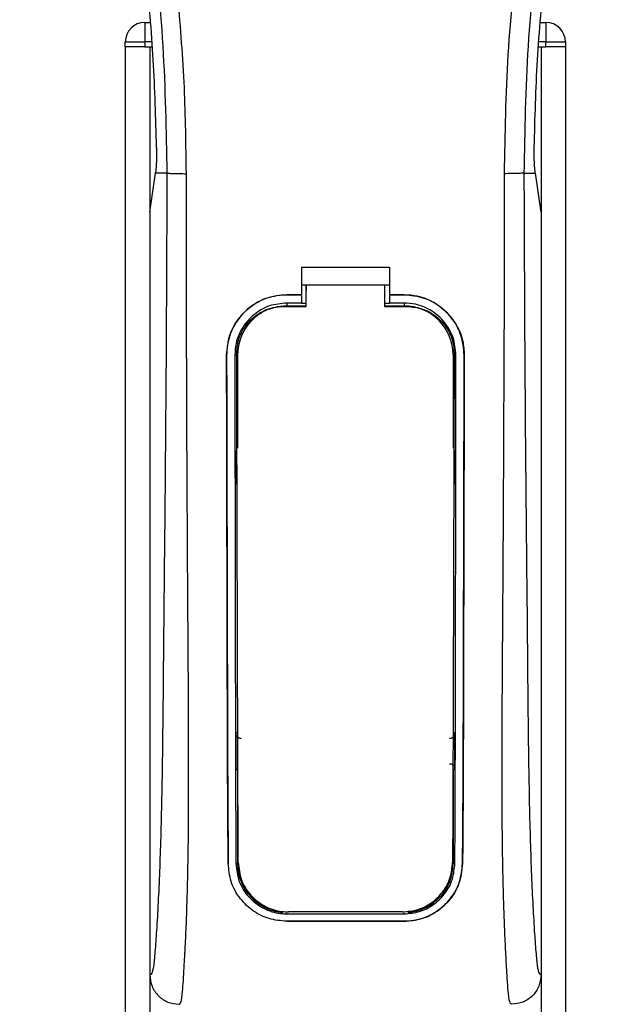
# Model space of a CAD drawing. Header units: millimetres. Extents: x 0 to 420, y 0 to 297.
# Tile 34 of 67: x 187.64 to 193.02, y 233.95 to 242.95. Entities that reach past the tile are written whole.
import ezdxf

# ---------------------------------------------------------------- set-up
doc = ezdxf.new("R2010")
doc.units = ezdxf.units.MM

msp = doc.modelspace()

# ---------------------------------------------------------------- linework, layer by layer
at = {"color": 7, "linetype": 'Continuous', "lineweight": 25}
for p, q in [((188.78359, 242.92609), (188.78359, 242.74723)), ((188.78359, 242.92609), (188.83109, 242.92609)), ((192.40269, 242.92609), (192.45019, 242.92609)), ((192.45019, 242.92609), (192.45019, 242.74723)), ((188.60474, 242.74723), (188.78359, 242.74723)), ((188.60474, 242.70252), (188.60474, 242.74723)), ((188.78359, 242.74723), (188.78359, 242.70252)), ((188.84641, 242.74723), (188.78359, 242.74723)), ((192.45019, 242.74723), (192.38738, 242.74723)), ((192.45019, 242.70252), (192.45019, 242.74723)), ((192.45019, 242.74723), (192.62905, 242.74723)), ((192.62905, 242.74723), (192.62905, 242.70252)), ((188.60474, 242.70252), (188.60474, 192.62217)), ((188.78359, 242.70252), (188.60474, 242.70252)), ((188.78359, 242.70252), (188.85024, 242.70252)), ((188.82831, 242.70252), (188.82831, 192.62217)), ((188.82831, 242.70252), (188.85024, 242.70252)), ((192.38355, 242.70252), (192.40548, 242.70252)), ((192.38355, 242.70252), (192.45019, 242.70252)), ((192.40548, 242.70252), (192.40548, 192.62217)), ((192.62905, 242.70252), (192.45019, 242.70252)), ((192.62905, 242.70252), (192.62905, 192.62217)), ((188.82831, 241.19116), (188.88034, 241.54888)), ((188.88034, 241.54888), (188.88097, 241.55321)), ((188.98461, 241.54888), (188.88034, 241.54888)), ((192.24917, 241.54888), (192.35344, 241.54888)), ((192.35344, 241.54888), (192.35281, 241.55321)), ((192.40548, 241.19116), (192.35344, 241.54888)), ((188.82831, 241.19116), (188.82831, 234.21569)), ((192.40548, 241.19116), (192.40548, 234.21569)), ((190.21446, 240.68722), (191.01932, 240.68722)), ((190.21446, 240.68722), (190.21446, 240.43596)), ((191.01932, 240.68722), (191.01932, 240.43596)), ((190.21446, 240.52539), (190.25921, 240.52539)), ((190.25921, 240.52612), (190.97464, 240.5261)), ((190.25921, 240.52612), (190.25921, 240.4792)), ((190.97464, 240.52539), (191.01932, 240.52539)), ((190.08032, 240.43596), (190.21446, 240.43596)), ((190.08032, 240.43557), (190.08032, 240.43596)), ((190.21446, 240.43557), (190.08032, 240.43557)), ((190.21446, 240.42873), (190.21446, 240.36035)), ((191.01932, 240.43596), (191.15347, 240.43596)), ((191.15347, 240.43557), (191.01932, 240.43557)), ((191.01932, 240.42873), (191.01932, 240.36035)), ((191.15347, 240.43557), (191.15347, 240.43596)), ((190.21446, 240.36035), (190.08032, 240.36035)), ((190.08032, 240.36035), (190.08032, 240.3342)), ((190.08032, 240.3342), (190.25921, 240.3342)), ((190.25921, 240.35652), (190.21446, 240.35652)), ((191.01932, 240.35652), (190.97464, 240.35652)), ((190.97464, 240.3342), (191.15347, 240.3342)), ((191.15347, 240.36035), (191.01932, 240.36035)), ((191.15347, 240.36035), (191.15347, 240.3342)), ((189.53097, 239.88542), (189.53058, 239.88542)), ((189.60593, 239.8855), (189.63161, 239.8855)), ((189.63161, 239.8855), (189.63161, 239.03435)), ((191.60217, 239.8855), (191.60217, 239.03435)), ((191.62785, 239.8855), (191.60217, 239.8855)), ((191.70281, 239.88542), (191.7032, 239.88542)), ((189.63161, 236.08633), (189.63161, 235.23518)), ((191.60217, 236.08633), (191.60217, 235.23518)), ((189.54598, 235.23474), (189.54556, 235.23473)), ((189.61596, 235.23518), (189.63161, 235.23518)), ((191.61782, 235.23518), (191.60217, 235.23518)), ((191.68781, 235.23474), (191.68822, 235.23473)), ((190.08032, 234.77457), (190.08032, 234.78085)), ((190.08032, 234.77457), (191.15347, 234.77457)), ((191.15347, 234.77457), (191.15347, 234.78085)), ((190.08032, 234.70675), (191.15347, 234.70675)), ((190.08032, 234.70675), (190.08032, 234.70629)), ((191.15347, 234.70629), (190.08032, 234.70629)), ((191.15347, 234.70675), (191.15347, 234.70629))]:
    msp.add_line(p, q, dxfattribs=at)
at = {"color": 7, "linetype": 'Continuous', "lineweight": 25, "flags": 128}
for points in [[(190.08032, 240.3342), (189.99278, 240.32558), (189.91242, 240.30161)], [(190.05353, 240.32938), (190.08036, 240.32937), (190.25921, 240.32936)], [(190.97464, 240.32934), (191.15343, 240.32936), (191.18026, 240.32936)]]:
    msp.add_lwpolyline(points, dxfattribs=at)
at = {"color": 7, "linetype": 'Continuous', "lineweight": 25}
for centre, radius, start, end in [((188.78359, 242.74723), 0.17886, 90, 180), ((192.45019, 242.74723), 0.17886, 0, 90), ((191.15347, 239.8855), 0.44871, 0, 90), ((190.08032, 239.8855), 0.44871, 113.878461, 180), ((190.08032, 235.23518), 0.44871, 180, 265.510795), ((191.15347, 235.23518), 0.44871, 274.489205, 0)]:
    msp.add_arc(centre, radius, start, end, dxfattribs=at)
for points, knots in [([(188.21527, 251.4829), (188.18855, 251.44396), (188.10763, 251.32602), (187.97428, 251.10061), (187.8353, 250.79795), (187.72859, 250.46749), (187.65501, 250.08174), (187.62986, 249.64285), (187.66175, 249.16149), (187.7491, 248.6038), (187.89751, 247.97516), (188.13334, 247.13562), (188.39682, 246.15166), (188.65068, 245.01515), (188.84181, 243.86724), (188.96375, 242.7102), (188.97766, 241.93591), (188.98461, 241.54888)], [0, 0, 0, 0, 0.0171315, 0.0518789, 0.0867888, 0.1216172, 0.1567305, 0.2033881, 0.2503481, 0.2972709, 0.3674165, 0.4376773, 0.5502447, 0.6628473, 0.7753466, 0.8877074, 1, 1, 1, 1]), ([(189.16279, 241.54295), (189.15935, 241.80532), (189.15232, 242.34155), (189.08957, 243.15664), (188.99088, 243.97905), (188.86876, 244.69338), (188.74335, 245.30166), (188.63201, 245.78725), (188.51028, 246.26967), (188.37598, 246.76828), (188.26041, 247.17858), (188.17517, 247.47567), (188.1321, 247.62692), (188.09162, 247.76954), (188.05653, 247.89382), (188.02203, 248.01826), (187.99134, 248.1346), (187.95969, 248.25847), (187.93059, 248.37757), (187.90396, 248.49183), (187.87983, 248.60125), (187.83976, 248.79511), (187.7928, 249.06584), (187.75273, 249.42331), (187.74183, 249.77225), (187.76355, 250.11977), (187.82399, 250.45946), (187.92166, 250.78836), (188.05398, 251.09614), (188.17008, 251.30452), (188.25073, 251.43492), (188.27971, 251.47949), (188.29373, 251.50104)], [0, 0, 0, 0, 0.0757702, 0.1548571, 0.2359051, 0.3148505, 0.3639911, 0.4151955, 0.4586591, 0.5076202, 0.5642678, 0.5817192, 0.5968623, 0.6096795, 0.624536, 0.6341631, 0.6469813, 0.6592987, 0.6711121, 0.6824202, 0.6932232, 0.7035232, 0.739704, 0.7727671, 0.8079075, 0.8413785, 0.8748477, 0.9102013, 0.9450667, 0.9801292, 0.9903909, 1, 1, 1, 1]), ([(192.07099, 241.54295), (192.07745, 241.90668), (192.09036, 242.63402), (192.20288, 243.71986), (192.35814, 244.67477), (192.5333, 245.50193), (192.66014, 246.02354), (192.74903, 246.36474), (192.7907, 246.52128), (192.8317, 246.67219), (192.87249, 246.81981), (192.91525, 246.97269), (192.9617, 247.13708), (193.01821, 247.33474), (193.07831, 247.54452), (193.14042, 247.7635), (193.20053, 247.9754), (193.26236, 248.20952), (193.32271, 248.45662), (193.39429, 248.78725), (193.46044, 249.18511), (193.49573, 249.65835), (193.47947, 250.02341), (193.4408, 250.28555), (193.40632, 250.45296), (193.36187, 250.62108), (193.30935, 250.78106), (193.24731, 250.9387), (193.17864, 251.08914), (193.10398, 251.23354), (193.02324, 251.37185), (192.9684, 251.45586), (192.9389, 251.50104)], [0, 0, 0, 0, 0.1050162, 0.2100001, 0.3148093, 0.3841756, 0.4540228, 0.4697491, 0.4859574, 0.5007826, 0.5148922, 0.5301685, 0.5466097, 0.5642069, 0.5895177, 0.6096146, 0.6299353, 0.6531323, 0.6795668, 0.7034488, 0.7509822, 0.7962784, 0.8412589, 0.8577085, 0.8747396, 0.8922462, 0.9101144, 0.9261934, 0.9450023, 0.962977, 0.9800887, 1, 1, 1, 1]), ([(193.0185, 251.48293), (193.04522, 251.44397), (193.12615, 251.32602), (193.25951, 251.10061), (193.39849, 250.79795), (193.5052, 250.46749), (193.57877, 250.08174), (193.60392, 249.64285), (193.57204, 249.16149), (193.48469, 248.6038), (193.33628, 247.97516), (193.10044, 247.13562), (192.83696, 246.15166), (192.5831, 245.01515), (192.39197, 243.86724), (192.27003, 242.7102), (192.25612, 241.93591), (192.24917, 241.54888)], [0, 0, 0, 0, 0.01713512, 0.05188236, 0.08679215, 0.12162042, 0.15673365, 0.20339108, 0.2503509, 0.29727352, 0.3674188, 0.43767936, 0.55024637, 0.66284852, 0.77534741, 0.88770778, 1, 1, 1, 1]), ([(188.89072, 241.78312), (188.88337, 242.0498), (188.86865, 242.58377), (188.79726, 243.38412), (188.69328, 244.18365), (188.59525, 244.71336), (188.54619, 244.97846)], [0, 0, 0, 0, 0.2486567, 0.4978798, 0.7487052, 1, 1, 1, 1]), ([(192.34306, 241.78312), (192.35041, 242.0498), (192.36514, 242.58377), (192.43652, 243.38412), (192.5405, 244.18365), (192.63853, 244.71336), (192.68759, 244.97846)], [0, 0, 0, 0, 0.2486567, 0.4978798, 0.7487052, 1, 1, 1, 1]), ([(188.89072, 241.78312), (188.89083, 241.75319), (188.89104, 241.69332), (188.88749, 241.61003), (188.88319, 241.57256), (188.88097, 241.55321)], [0, 0, 0, 0, 0.3260001, 0.6519821, 1, 1, 1, 1]), ([(192.35281, 241.55321), (192.35072, 241.57127), (192.34652, 241.60739), (192.34278, 241.68971), (192.34297, 241.75148), (192.34306, 241.78312)], [0, 0, 0, 0, 0.3277767, 0.6555996, 1, 1, 1, 1]), ([(188.98461, 241.54888), (188.98339, 241.19304), (188.98103, 240.50376), (188.97483, 239.47191), (188.9661, 238.45205), (188.95715, 237.62893), (188.95177, 237.0097), (188.94805, 236.59463), (188.94299, 236.18447), (188.93617, 235.79547), (188.92745, 235.44334), (188.91659, 235.13012), (188.90355, 234.84611), (188.88915, 234.60743), (188.87691, 234.43935), (188.86782, 234.33989), (188.86123, 234.28612), (188.85414, 234.2512), (188.8432, 234.21904), (188.8344, 234.21706), (188.82831, 234.21569)], [0, 0, 0, 0, 0.1345803, 0.2606891, 0.3908258, 0.5218164, 0.5741497, 0.6260119, 0.6794971, 0.7306436, 0.7758676, 0.8176431, 0.8578189, 0.896894, 0.9271554, 0.9404322, 0.9512566, 0.9620129, 0.9737095, 1, 1, 1, 1]), ([(188.98461, 241.54888), (188.98869, 241.54817), (188.99716, 241.5467), (189.03925, 241.54477), (189.0972, 241.54337), (189.14145, 241.54308), (189.16279, 241.54295)], [0, 0, 0, 0, 0.2412013, 0.5, 0.7587987, 1, 1, 1, 1]), ([(189.09752, 233.9474), (189.10322, 233.95082), (189.11518, 233.95799), (189.12672, 234.03898), (189.13583, 234.17005), (189.143, 234.2918), (189.14852, 234.38703), (189.15119, 234.43364), (189.15374, 234.48115), (189.15706, 234.55147), (189.16166, 234.65786), (189.16581, 234.76808), (189.16956, 234.88213), (189.17289, 235.00001), (189.17581, 235.1217), (189.17831, 235.24718), (189.18068, 235.39064), (189.18251, 235.56341), (189.18358, 235.77736), (189.18395, 236.02973), (189.18358, 236.32117), (189.18248, 236.65172), (189.18066, 237.02069), (189.17801, 237.42936), (189.17499, 237.86055), (189.17224, 238.30448), (189.16985, 238.75049), (189.16783, 239.20332), (189.16614, 239.65737), (189.16479, 240.09998), (189.16376, 240.51443), (189.16306, 240.87223), (189.1627, 241.16174), (189.16253, 241.37469), (189.16272, 241.49481), (189.16279, 241.54295)], [0, 0, 0, 0, 0.0298605, 0.062661, 0.0824207, 0.1065055, 0.1214363, 0.1269566, 0.1277359, 0.1429311, 0.1582172, 0.1736223, 0.1891751, 0.2049044, 0.2208385, 0.2370044, 0.2534273, 0.275546, 0.3020067, 0.3328988, 0.3683202, 0.4083393, 0.4529465, 0.5020123, 0.5563269, 0.6093284, 0.6630895, 0.718023, 0.7733257, 0.8273697, 0.8780517, 0.923096, 0.956626, 0.9826179, 1, 1, 1, 1]), ([(192.13627, 233.9474), (192.13019, 233.95105), (192.12095, 233.9566), (192.11153, 234.00615), (192.1044, 234.07313), (192.09701, 234.17966), (192.089, 234.31351), (192.08048, 234.46954), (192.07185, 234.65721), (192.06397, 234.88212), (192.05771, 235.12245), (192.05163, 235.46034), (192.04946, 235.74982), (192.04888, 235.97896), (192.04877, 236.05674), (192.04875, 236.13618), (192.04882, 236.21725), (192.04898, 236.29996), (192.04924, 236.39909), (192.04998, 236.54227), (192.05088, 236.68768), (192.05174, 236.82299), (192.05239, 236.9231), (192.05312, 237.0327), (192.05392, 237.15174), (192.05479, 237.28015), (192.05682, 237.57441), (192.0601, 238.06005), (192.06378, 238.73158), (192.06664, 239.43569), (192.06994, 240.12867), (192.07261, 240.8328), (192.07155, 241.2997), (192.07099, 241.54295)], [0, 0, 0, 0, 0.0309601, 0.0470935, 0.0633299, 0.0859793, 0.1072653, 0.1278389, 0.1583054, 0.1892525, 0.2209093, 0.2534961, 0.3188256, 0.3281418, 0.3376388, 0.3473178, 0.3571797, 0.367225, 0.377454, 0.3932487, 0.4192536, 0.4302031, 0.4422954, 0.4555298, 0.4699033, 0.4854101, 0.5020411, 0.5764995, 0.6616013, 0.7455969, 0.8314042, 0.9121632, 1, 1, 1, 1]), ([(192.24917, 241.54888), (192.24509, 241.54817), (192.23663, 241.5467), (192.19454, 241.54477), (192.13658, 241.54337), (192.09234, 241.54308), (192.07099, 241.54295)], [0, 0, 0, 0, 0.2412013, 0.5, 0.7587987, 1, 1, 1, 1]), ([(192.24917, 241.54888), (192.25039, 241.19304), (192.25276, 240.50376), (192.25895, 239.47191), (192.26768, 238.45205), (192.27663, 237.62893), (192.28201, 237.0097), (192.28573, 236.59463), (192.29079, 236.18447), (192.29762, 235.79547), (192.30634, 235.44334), (192.31719, 235.13012), (192.33023, 234.84611), (192.34463, 234.60743), (192.35688, 234.43935), (192.36596, 234.33989), (192.37255, 234.28612), (192.37964, 234.2512), (192.39058, 234.21904), (192.39938, 234.21706), (192.40548, 234.21569)], [0, 0, 0, 0, 0.1345803, 0.2606891, 0.3908258, 0.5218164, 0.5741497, 0.6260119, 0.6794971, 0.7306436, 0.7758676, 0.8176431, 0.8578189, 0.896894, 0.9271554, 0.9404322, 0.9512566, 0.9620129, 0.9737095, 1, 1, 1, 1]), ([(190.25921, 240.32936), (190.25921, 240.34059), (190.25921, 240.40617), (190.25921, 240.47176), (190.25921, 240.52612)], [0, 0, 0, 0, 0.1712419, 1, 1, 1, 1]), ([(190.97464, 240.5261), (190.97464, 240.47175), (190.97464, 240.40616), (190.97464, 240.34058), (190.97464, 240.32934)], [0, 0, 0, 0, 0.828615, 1, 1, 1, 1]), ([(189.53058, 239.88542), (189.53657, 239.94727), (189.54854, 240.07098), (189.64324, 240.23603), (189.78282, 240.36057), (189.93754, 240.42656), (190.03975, 240.43329), (190.08032, 240.43596)], [0, 0, 0, 0, 0.2148442, 0.4296944, 0.6444289, 0.8588775, 1, 1, 1, 1]), ([(190.08032, 240.43557), (190.01862, 240.42951), (189.89523, 240.41739), (189.73078, 240.32288), (189.60655, 240.18382), (189.54032, 240.02908), (189.53365, 239.9265), (189.53097, 239.88542)], [0, 0, 0, 0, 0.214095, 0.4281873, 0.6423212, 0.8567424, 1, 1, 1, 1]), ([(190.25921, 240.32717), (190.25921, 240.33854), (190.25921, 240.38921), (190.25921, 240.43989), (190.25921, 240.4792)], [0, 0, 0, 0, 0.22444922, 1, 1, 1, 1]), ([(191.15347, 240.43596), (191.21519, 240.4299), (191.33864, 240.41778), (191.50324, 240.32325), (191.62759, 240.18402), (191.69386, 240.02913), (191.70053, 239.92649), (191.7032, 239.88542)], [0, 0, 0, 0, 0.2140417, 0.428078, 0.6423732, 0.8568778, 1, 1, 1, 1]), ([(191.70281, 239.88542), (191.69683, 239.94723), (191.68486, 240.07085), (191.59023, 240.23572), (191.45082, 240.36019), (191.29623, 240.42616), (191.19404, 240.4329), (191.15347, 240.43557)], [0, 0, 0, 0, 0.2148479, 0.4297059, 0.6442694, 0.8587571, 1, 1, 1, 1]), ([(190.08032, 240.36035), (190.02704, 240.35512), (189.92048, 240.34465), (189.77844, 240.26303), (189.67116, 240.1429), (189.61403, 240.00934), (189.60824, 239.92086), (189.60593, 239.8855)], [0, 0, 0, 0, 0.2141722, 0.4283408, 0.6426173, 0.8571514, 1, 1, 1, 1]), ([(189.62295, 239.90077), (189.62762, 239.94872), (189.63697, 240.04464), (189.7104, 240.17249), (189.81868, 240.26946), (189.93994, 240.32165), (190.02085, 240.32715), (190.05353, 240.32937)], [0, 0, 0, 0, 0.2133277, 0.4266829, 0.6395459, 0.8543822, 1, 1, 1, 1]), ([(191.62785, 239.8855), (191.62266, 239.93888), (191.61227, 240.04566), (191.53044, 240.18804), (191.40994, 240.29544), (191.2765, 240.35227), (191.18839, 240.35806), (191.15347, 240.36035)], [0, 0, 0, 0, 0.2149666, 0.4299412, 0.6447022, 0.8591569, 1, 1, 1, 1]), ([(191.18026, 240.32936), (191.2288, 240.32459), (191.32589, 240.31507), (191.45516, 240.2409), (191.55249, 240.13179), (191.60364, 240.01137), (191.60878, 239.93203), (191.61081, 239.90075)], [0, 0, 0, 0, 0.21559171, 0.43122749, 0.64589381, 0.86039202, 1, 1, 1, 1]), ([(189.54556, 235.23473), (189.54455, 235.35024), (189.54252, 235.58131), (189.53972, 236.06247), (189.53695, 236.96349), (189.53402, 238.27971), (189.53173, 239.35015), (189.53058, 239.88542)], [0, 0, 0, 0, 0.0777426, 0.1555294, 0.313984, 0.6569639, 1, 1, 1, 1]), ([(189.53097, 239.88542), (189.5317, 239.49646), (189.53315, 238.71858), (189.53594, 237.74955), (189.53757, 236.97127), (189.53898, 236.3857), (189.54129, 235.79991), (189.54442, 235.42299), (189.54598, 235.23474)], [0, 0, 0, 0, 0.24901636, 0.49801524, 0.62291271, 0.7477829, 0.87402577, 1, 1, 1, 1]), ([(189.60593, 239.8855), (189.60639, 239.49657), (189.60731, 238.71849), (189.60924, 237.74935), (189.61035, 236.971), (189.61134, 236.38568), (189.61284, 235.80014), (189.61492, 235.42337), (189.61596, 235.23518)], [0, 0, 0, 0, 0.2490176, 0.498185, 0.6230408, 0.7478694, 0.8740688, 1, 1, 1, 1]), ([(189.63737, 235.24424), (189.63666, 235.38959), (189.63525, 235.68183), (189.63303, 236.29338), (189.63042, 237.23132), (189.62672, 238.48452), (189.62421, 239.42869), (189.62295, 239.90077)], [0, 0, 0, 0, 0.0973703, 0.1957761, 0.3958911, 0.6979495, 1, 1, 1, 1]), ([(191.61081, 239.90075), (191.60991, 239.55743), (191.60813, 238.8706), (191.6048, 237.75089), (191.60211, 236.75199), (191.59938, 235.87779), (191.59741, 235.45524), (191.59642, 235.24424)], [0, 0, 0, 0, 0.2195784, 0.4392845, 0.7186053, 0.8594891, 1, 1, 1, 1]), ([(191.61782, 235.23518), (191.61846, 235.34355), (191.61975, 235.56035), (191.62153, 236.01161), (191.62353, 236.9042), (191.62553, 238.23565), (191.62708, 239.3355), (191.62785, 239.8855)], [0, 0, 0, 0, 0.0730832, 0.1462031, 0.2950753, 0.6474953, 1, 1, 1, 1]), ([(191.68781, 235.23474), (191.68877, 235.3431), (191.69069, 235.55989), (191.69341, 236.01115), (191.69611, 236.80833), (191.69885, 238.14028), (191.70135, 239.23985), (191.70281, 239.88542)], [0, 0, 0, 0, 0.07307777, 0.14619217, 0.29505614, 0.58611958, 1, 1, 1, 1]), ([(191.7032, 239.88542), (191.70248, 239.49648), (191.70103, 238.71862), (191.69824, 237.74963), (191.6966, 236.97141), (191.6952, 236.38592), (191.69289, 235.80031), (191.68978, 235.42313), (191.68822, 235.23473)], [0, 0, 0, 0, 0.24904151, 0.49806581, 0.62297227, 0.74785232, 0.8740546, 1, 1, 1, 1]), ([(189.61124, 239.01244), (189.61126, 238.99859), (189.61139, 238.90832), (189.61154, 238.80455), (189.61169, 238.71466), (189.61171, 238.70114)], [0, 0, 0, 0, 0.1334237, 0.8696656, 1, 1, 1, 1]), ([(189.62545, 238.9806), (189.62419, 238.98159), (189.61898, 238.98568), (189.61307, 238.99679), (189.61186, 239.0071), (189.61124, 239.01244)], [0, 0, 0, 0, 0.1332428, 0.5513392, 1, 1, 1, 1]), ([(191.62255, 239.01244), (191.622, 239.00745), (191.62092, 238.99748), (191.61524, 238.9863), (191.60985, 238.9819), (191.60836, 238.98068)], [0, 0, 0, 0, 0.41973082, 0.83946144, 1, 1, 1, 1]), ([(191.62208, 238.70114), (191.6221, 238.71466), (191.62224, 238.80455), (191.6224, 238.90832), (191.62253, 238.99859), (191.62255, 239.01244)], [0, 0, 0, 0, 0.1303344, 0.8665763, 1, 1, 1, 1]), ([(189.61171, 238.70114), (189.61224, 238.70615), (189.61329, 238.71617), (189.61903, 238.7275), (189.62454, 238.73199), (189.62612, 238.73328)], [0, 0, 0, 0, 0.4160512, 0.8321625, 1, 1, 1, 1]), ([(191.60767, 238.73336), (191.609, 238.73231), (191.61427, 238.72816), (191.62027, 238.71693), (191.62146, 238.70656), (191.62208, 238.70114)], [0, 0, 0, 0, 0.1394793, 0.5506459, 1, 1, 1, 1]), ([(189.61555, 236.42388), (189.61683, 236.4253), (189.61978, 236.42856), (189.62468, 236.43379), (189.62875, 236.438), (189.63115, 236.44043), (189.63161, 236.4409)], [0, 0, 0, 0, 0.23957, 0.5510243, 0.9142459, 1, 1, 1, 1]), ([(191.60217, 236.4409), (191.60458, 236.43844), (191.60893, 236.43401), (191.61428, 236.42826), (191.61723, 236.42499), (191.61824, 236.42388)], [0, 0, 0, 0, 0.4489749, 0.8121966, 1, 1, 1, 1]), ([(189.61555, 236.42388), (189.61558, 236.40987), (189.61578, 236.31624), (189.61604, 236.20905), (189.61629, 236.11616), (189.61633, 236.10248)], [0, 0, 0, 0, 0.1304713, 0.8719742, 1, 1, 1, 1]), ([(189.66521, 236.37954), (189.66018, 236.37948), (189.65012, 236.37937), (189.63599, 236.38551), (189.62471, 236.39559), (189.61704, 236.40892), (189.61605, 236.4189), (189.61555, 236.42388)], [0, 0, 0, 0, 0.19951847, 0.39901593, 0.59909925, 0.80028428, 1, 1, 1, 1]), ([(191.61824, 236.42388), (191.61773, 236.41884), (191.61671, 236.40876), (191.60889, 236.39534), (191.59743, 236.38526), (191.58332, 236.37932), (191.57341, 236.37947), (191.56857, 236.37954)], [0, 0, 0, 0, 0.2023246, 0.4046539, 0.6067659, 0.8079877, 1, 1, 1, 1]), ([(191.61745, 236.10248), (191.61749, 236.11616), (191.61775, 236.20905), (191.61801, 236.31624), (191.61821, 236.40987), (191.61824, 236.42388)], [0, 0, 0, 0, 0.1280258, 0.8695287, 1, 1, 1, 1]), ([(189.63161, 236.08633), (189.62929, 236.0887), (189.62502, 236.09306), (189.61992, 236.09852), (189.61715, 236.10157), (189.61633, 236.10248)], [0, 0, 0, 0, 0.4562153, 0.8385917, 1, 1, 1, 1]), ([(191.56818, 236.14708), (191.57316, 236.14712), (191.58312, 236.1472), (191.59708, 236.14111), (191.60824, 236.13114), (191.61597, 236.11776), (191.61695, 236.10764), (191.61745, 236.10248)], [0, 0, 0, 0, 0.1972455, 0.3944793, 0.5922386, 0.7922658, 1, 1, 1, 1]), ([(191.61745, 236.10248), (191.61635, 236.10127), (191.61358, 236.09822), (191.60887, 236.09319), (191.60487, 236.08906), (191.60255, 236.08671), (191.60217, 236.08633)], [0, 0, 0, 0, 0.2159047, 0.5437839, 0.9261602, 1, 1, 1, 1]), ([(190.08032, 234.70629), (190.02577, 234.7112), (189.91682, 234.721), (189.76947, 234.79623), (189.64739, 234.91164), (189.56305, 235.06297), (189.5512, 235.17934), (189.54556, 235.23473)], [0, 0, 0, 0, 0.18670177, 0.37291244, 0.57220541, 0.79637715, 1, 1, 1, 1]), ([(189.61596, 235.23518), (189.62228, 235.1793), (189.63491, 235.06757), (189.7266, 234.92297), (189.85906, 234.81921), (189.98821, 234.77798), (190.06162, 234.77526), (190.08032, 234.77457)], [0, 0, 0, 0, 0.2365907, 0.4730955, 0.7094684, 0.9259916, 1, 1, 1, 1]), ([(189.63737, 235.24424), (189.64342, 235.19001), (189.65551, 235.08158), (189.74426, 234.94077), (189.87288, 234.83882), (190.00056, 234.79649), (190.07479, 234.79347), (190.09517, 234.79264)], [0, 0, 0, 0, 0.2333586, 0.4666154, 0.700476, 0.9177481, 1, 1, 1, 1]), ([(191.13861, 234.79263), (191.18607, 234.79695), (191.2809, 234.80558), (191.40882, 234.87182), (191.51327, 234.97258), (191.58292, 235.10167), (191.59212, 235.1988), (191.59642, 235.24424)], [0, 0, 0, 0, 0.1905868, 0.3807478, 0.5820906, 0.8045106, 1, 1, 1, 1]), ([(191.15347, 234.77457), (191.20105, 234.77887), (191.29611, 234.78747), (191.42457, 234.85348), (191.53039, 234.95433), (191.60311, 235.08612), (191.61306, 235.18693), (191.61782, 235.23518)], [0, 0, 0, 0, 0.1873634, 0.3742734, 0.5733177, 0.7958103, 1, 1, 1, 1]), ([(191.15347, 234.70675), (191.2078, 234.71162), (191.3163, 234.72135), (191.46305, 234.796), (191.58502, 234.91059), (191.67, 235.06181), (191.68204, 235.17875), (191.68781, 235.23474)], [0, 0, 0, 0, 0.1858018, 0.3710943, 0.5695952, 0.7939653, 1, 1, 1, 1]), ([(191.68822, 235.23473), (191.68075, 235.17051), (191.66581, 235.0421), (191.56011, 234.87637), (191.40759, 234.75721), (191.25877, 234.71009), (191.17444, 234.70705), (191.15347, 234.70629)], [0, 0, 0, 0, 0.2362426, 0.4723403, 0.7098627, 0.9278237, 1, 1, 1, 1]), ([(191.13861, 234.79263), (191.11897, 234.79263), (190.92732, 234.79263), (190.57951, 234.79264), (190.25134, 234.79264), (190.09517, 234.79264)], [0, 0, 0, 0, 0.05646486, 0.55100991, 1, 1, 1, 1]), ([(188.82831, 234.21569), (188.83237, 234.18048), (188.84049, 234.11009), (188.90282, 234.02147), (188.99176, 233.95954), (189.06222, 233.9515), (189.09752, 233.94747)], [0, 0, 0, 0, 0.2499459, 0.4997381, 0.749424, 1, 1, 1, 1]), ([(192.40548, 234.21569), (192.40141, 234.18048), (192.39329, 234.11009), (192.33096, 234.02147), (192.24202, 233.95954), (192.17156, 233.9515), (192.13627, 233.94747)], [0, 0, 0, 0, 0.2499459, 0.4997381, 0.749424, 1, 1, 1, 1])]:
    msp.add_open_spline(points, degree=3, knots=knots, dxfattribs=at)

doc.saveas('drawing.dxf')
